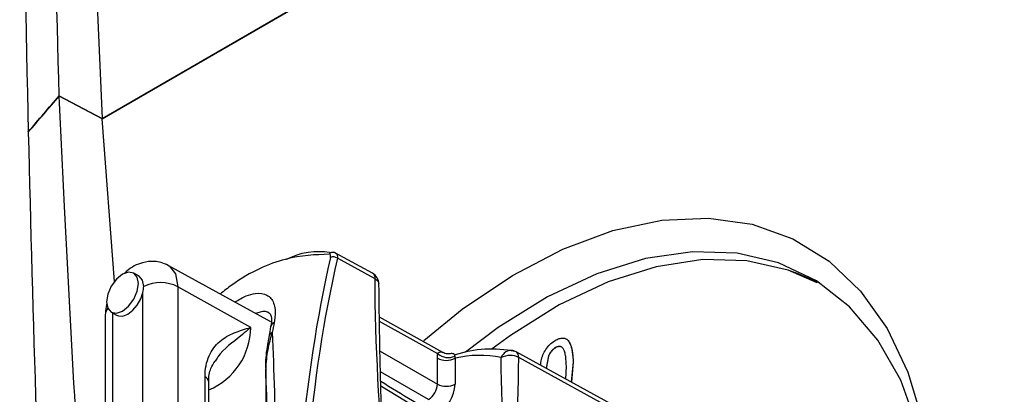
# Model space of a CAD drawing. Header units: millimetres. Extents: x 15458 to 16410, y 10212 to 11278.
# Tile 24 of 139: x 16174 to 16213, y 10375 to 10390. Entities that reach past the tile are written whole.
import ezdxf

# ---------------------------------------------------------------- set-up
doc = ezdxf.new("R2010")
doc.units = ezdxf.units.MM

msp = doc.modelspace()

# ---------------------------------------------------------------- linework, layer by layer
at = {"color": 7, "linetype": 'Continuous', "lineweight": 25}
for p, q in [((16177.145, 10386.492), (16278.292, 10444.883)), ((16177.146, 10386.478), (16278.291, 10444.868)), ((16176.852, 10393.172), (16177.145, 10386.492)), ((16175.433, 10387.398), (16177.145, 10386.492)), ((16177.146, 10386.478), (16175.433, 10387.384)), ((16177.648, 10379.953), (16177.146, 10386.478)), ((16187.985, 10380.291), (16186.51, 10381.098)), ((16188.092, 10380.061), (16186.581, 10380.887)), ((16178.629, 10380.167), (16178.416, 10380.29)), ((16183.916, 10378.339), (16179.791, 10380.604)), ((16178.787, 10367.775), (16178.787, 10379.523)), ((16180.188, 10379.746), (16180.188, 10367.775)), ((16183.104, 10378.12), (16180.188, 10379.746)), ((16177.516, 10378.731), (16177.728, 10378.608)), ((16177.57, 10378.7), (16177.57, 10367.073)), ((16177.277, 10378.628), (16177.277, 10366.663)), ((16190.813, 10377.116), (16188.269, 10378.533)), ((16190.605, 10377.061), (16188.272, 10378.36)), ((16183.908, 10378.183), (16183.891, 10378.122)), ((16188.294, 10377.17), (16190.588, 10375.845)), ((16198.534, 10374.52), (16193.741, 10377.142)), ((16195.318, 10377.309), (16195.325, 10377.305)), ((16190.588, 10375.845), (16190.588, 10376.883)), ((16191.295, 10376.883), (16191.295, 10375.845)), ((16198.64, 10374.289), (16193.848, 10376.912)), ((16195.041, 10376.976), (16194.948, 10376.482)), ((16195.048, 10376.972), (16194.955, 10376.478)), ((16195.041, 10376.976), (16195.048, 10376.972)), ((16196.03, 10376.728), (16195.951, 10375.933)), ((16196.037, 10376.725), (16195.958, 10375.929)), ((16196.03, 10376.728), (16196.037, 10376.725)), ((16183.706, 10376.437), (16183.708, 10376.462)), ((16190.234, 10375.233), (16188.309, 10376.344)), ((16195.733, 10376.052), (16195.758, 10376.572)), ((16181.274, 10367.148), (16181.274, 10376.137)), ((16181.427, 10366.677), (16181.427, 10375.93)), ((16190.303, 10374.56), (16188.32, 10375.763))]:
    msp.add_line(p, q, dxfattribs=at)
at = {"color": 7, "linetype": 'Continuous', "lineweight": 25, "flags": 128}
for points in [[(16190.039, 10377.593), (16191.586, 10378.847), (16193.597, 10380.199), (16195.621, 10381.254), (16197.626, 10381.996), (16199.58, 10382.412), (16201.452, 10382.496), (16203.212, 10382.247), (16204.833, 10381.669), (16206.288, 10380.771), (16207.555, 10379.566), (16208.614, 10378.075), (16209.447, 10376.321), (16210.042, 10374.332), (16210.389, 10372.138), (16210.482, 10369.776), (16210.32, 10367.283)], [(16210.454, 10368.918), (16210.453, 10369.807), (16210.273, 10372.066), (16209.839, 10374.142), (16209.16, 10376.001), (16208.246, 10377.61), (16207.113, 10378.944), (16205.779, 10379.979), (16204.267, 10380.7), (16202.602, 10381.093), (16200.812, 10381.152), (16198.927, 10380.876), (16196.978, 10380.269), (16194.999, 10379.343), (16193.021, 10378.111), (16191.712, 10377.125)], [(16205.811, 10379.903), (16204.648, 10380.409), (16202.997, 10380.785), (16201.224, 10380.832), (16199.358, 10380.549), (16197.43, 10379.94), (16195.473, 10379.017), (16193.519, 10377.794), (16192.785, 10377.256)], [(16177.966, 10378.775), (16178.21, 10378.972), (16178.416, 10379.25), (16178.554, 10379.568), (16178.603, 10379.877), (16178.554, 10380.131), (16178.416, 10380.289), (16178.21, 10380.33), (16177.966, 10380.245), (16177.723, 10380.048), (16177.516, 10379.77), (16177.378, 10379.452), (16177.33, 10379.143), (16177.378, 10378.889), (16177.516, 10378.731), (16177.723, 10378.691), (16177.966, 10378.775)], [(16179.791, 10380.604), (16179.803, 10380.597), (16179.847, 10380.57)], [(16179.847, 10380.57), (16180.088, 10380.269), (16180.188, 10379.746)], [(16204.661, 10380.405), (16204.966, 10380.304), (16205.868, 10379.924)], [(16178.815, 10379.755), (16178.767, 10380.008), (16178.629, 10380.167), (16178.629, 10380.167)], [(16177.728, 10378.608), (16177.8, 10378.578), (16177.979, 10378.575), (16178.178, 10378.653), (16178.377, 10378.804), (16178.556, 10379.015), (16178.698, 10379.262), (16178.787, 10379.523)]]:
    msp.add_lwpolyline(points, dxfattribs=at)
at = {"color": 7, "linetype": 'Continuous', "lineweight": 25}
for centre, radius, start, end in [((16186.397, 10380.962), 0.167, 64.526, 149.3722), ((16186.416, 10380.685), 0.26, 50.8116, 115.5104), ((16187.745, 10379.853), 0.5, 359.9532, 61.3187), ((16187.851, 10380.089), 0.243, 353.3795, 56.4482), ((16179.493, 10378.361), 1.55, 63.3386, 115.9221), ((16177.678, 10378.615), 0.401, 137.8298, 178.1001), ((16184.172, 10378.068), 0.278, 117.1871, 167.4056), ((16180.366, 10378.142), 2.739, 292.8001, 359.5485), ((16184.096, 10377.669), 0.277, 117.0863, 168.0732), ((16192.773, 10372.543), 4.708, 78.6758, 108.219), ((16193.548, 10376.773), 0.423, 81.2432, 161.3552), ((16193.501, 10376.704), 0.5, 61.3143, 77.0362), ((16193.591, 10376.933), 0.257, 355.2726, 54.5683), ((16190.942, 10377.565), 0.769, 242.6097, 297.3903), ((16191.022, 10377.577), 0.664, 231.1194, 293.0247), ((16192.277, 10372.809), 4.19, 78.0153, 103.5502), ((16193.501, 10376.224), 0.77, 63.2338, 117.3435), ((16181.178, 10375.906), 0.25, 5.3256, 67.3279), ((16189.82, 10375.88), 0.768, 302.6055, 357.3945), ((16189.76, 10375.915), 1.537, 302.6055, 357.3945), ((16190.942, 10376.528), 0.769, 242.6097, 297.3903)]:
    msp.add_arc(centre, radius, start, end, dxfattribs=at)
for centre, major_axis, ratio, start_param, end_param in [((16239.758, 10337.131), (-39.134, 65.449), 0.587343, 0.549869, 0.684985), ((16239.896, 10337.214), (-39.034, 65.275), 0.587369, 0.549845, 0.68496), ((16235.978, 10334.949), (-37.146, 66.597), 0.567286, 0.594515, 0.601801)]:
    msp.add_ellipse(centre, major_axis=major_axis, ratio=ratio, start_param=start_param, end_param=end_param, dxfattribs=at)
for points, knots in [([(16176.112, 10484.586), (16175.852, 10480.593), (16175.616, 10476.586), (16175.186, 10468.541), (16174.994, 10464.503), (16174.485, 10452.346), (16174.235, 10444.18), (16173.916, 10427.732), (16173.845, 10419.453), (16173.882, 10402.784), (16173.989, 10394.393), (16174.188, 10385.95)], [0, 0, 0, 0, 0.125, 0.125, 0.25, 0.25, 0.5, 0.5, 0.75, 0.75, 1, 1, 1, 1]), ([(16175.433, 10387.398), (16175.211, 10394.724), (16175.08, 10402.032), (16175.002, 10416.602), (16175.055, 10423.867), (16175.493, 10445.596), (16176.156, 10459.998), (16177.203, 10474.313)], [0, 0, 0, 0, 0.25, 0.25, 0.5, 0.5, 1, 1, 1, 1]), ([(16270.677, 10390.27), (16270.27, 10390.029), (16269.459, 10389.549), (16268.246, 10388.831), (16267.037, 10388.117), (16265.833, 10387.405), (16264.633, 10386.697), (16263.437, 10385.991), (16262.247, 10385.289), (16261.061, 10384.589), (16259.879, 10383.893), (16258.702, 10383.199), (16257.529, 10382.509), (16256.361, 10381.822), (16255.197, 10381.137), (16254.038, 10380.456), (16252.883, 10379.778), (16251.733, 10379.103), (16250.587, 10378.431), (16249.446, 10377.761), (16248.31, 10377.095), (16245.509, 10375.455), (16241.095, 10372.874), (16235.166, 10369.42), (16229.382, 10366.063), (16223.763, 10362.813), (16218.311, 10359.671), (16213.027, 10356.64), (16207.899, 10353.711), (16204.031, 10351.513), (16201.32, 10349.977), (16199.698, 10349.059), (16198.095, 10348.154), (16196.51, 10347.261), (16194.945, 10346.381), (16193.398, 10345.513), (16191.87, 10344.657), (16190.36, 10343.813), (16188.87, 10342.981), (16187.397, 10342.161), (16186.433, 10341.626), (16185.95, 10341.358)], [0, 0, 0, 0, 0.0122425, 0.0244664, 0.0366722, 0.0488605, 0.0610319, 0.073187, 0.0853265, 0.0974509, 0.1095608, 0.1216569, 0.1337397, 0.1458099, 0.1578681, 0.1699149, 0.1819509, 0.1939768, 0.2059932, 0.2180006, 0.2299997, 0.2419912, 0.3070125, 0.3717963, 0.4364455, 0.5010636, 0.5651346, 0.6292379, 0.6934744, 0.7579444, 0.7797585, 0.8015997, 0.8234716, 0.8453781, 0.8673228, 0.8893094, 0.9113417, 0.9334232, 0.9555577, 0.9777488, 1, 1, 1, 1]), ([(16183.944, 10340.105), (16189.39, 10343.123), (16195.306, 10346.443), (16203.339, 10350.999), (16204.978, 10351.93), (16208.321, 10353.835), (16210.027, 10354.81), (16215.235, 10357.791), (16218.812, 10359.848), (16229.859, 10366.225), (16237.551, 10370.698), (16249.554, 10377.725), (16253.633, 10380.12), (16258.828, 10383.179), (16259.872, 10383.795), (16261.965, 10385.029), (16263.014, 10385.648), (16266.167, 10387.51), (16268.279, 10388.758), (16270.399, 10390.014)], [0, 0, 0, 0, 0.25, 0.25, 0.3125, 0.3125, 0.375, 0.375, 0.5, 0.5, 0.75, 0.75, 0.875, 0.875, 0.90625, 0.90625, 0.9375, 0.9375, 1, 1, 1, 1]), ([(16177.272, 10358.296), (16177.041, 10361.124), (16176.37, 10369.356), (16175.831, 10379.058), (16175.504, 10385.91), (16175.433, 10387.384)], [0, 0, 0, 0, 0.291155, 0.84748, 1, 1, 1, 1]), ([(16186.254, 10381.047), (16185.694, 10381.029), (16184.575, 10380.994), (16182.952, 10380.294), (16182.036, 10379.577), (16181.882, 10379.456)], [0, 0, 0, 0, 0.453965, 0.908061, 1, 1, 1, 1]), ([(16184.546, 10380.851), (16184.584, 10380.869), (16185.354, 10381.247), (16185.925, 10381.178), (16186.469, 10381.113)], [0, 0, 0, 0, 0.049124, 1, 1, 1, 1]), ([(16186.508, 10381.096), (16186.503, 10381.1), (16186.478, 10381.119), (16186.446, 10381.123), (16186.42, 10381.125)], [0, 0, 0, 0, 0.197734, 1, 1, 1, 1]), ([(16186.507, 10381.095), (16186.516, 10381.091), (16186.551, 10381.077), (16186.585, 10381.01), (16186.582, 10380.928), (16186.581, 10380.887)], [0, 0, 0, 0, 0.134575, 0.568325, 1, 1, 1, 1]), ([(16179.791, 10380.604), (16179.701, 10380.646), (16179.527, 10380.726), (16179.18, 10380.78), (16178.692, 10380.724), (16178.271, 10380.511), (16178.063, 10380.302), (16178.023, 10380.261)], [0, 0, 0, 0, 0.156735, 0.301145, 0.550423, 0.912253, 1, 1, 1, 1]), ([(16188.092, 10380.061), (16188.123, 10380.04), (16188.186, 10379.998), (16188.236, 10379.93), (16188.237, 10379.886), (16188.238, 10379.871)], [0, 0, 0, 0, 0.3795, 0.788714, 1, 1, 1, 1]), ([(16188.458, 10372), (16188.408, 10373.185), (16188.297, 10375.804), (16188.263, 10378.421), (16188.245, 10379.854)], [0, 0, 0, 0, 0.452549, 1, 1, 1, 1]), ([(16182.47, 10379.133), (16182.626, 10379.225), (16182.922, 10379.402), (16183.372, 10379.509), (16183.788, 10379.457), (16184.06, 10379.123), (16184.106, 10378.69), (16184.057, 10378.391), (16184.045, 10378.316)], [0, 0, 0, 0, 0.146823, 0.28052, 0.494256, 0.711252, 0.928001, 1, 1, 1, 1]), ([(16177.337, 10379.062), (16177.325, 10379.02), (16177.284, 10378.869), (16177.28, 10378.728), (16177.277, 10378.625)], [0, 0, 0, 0, 0.276803, 1, 1, 1, 1]), ([(16183.855, 10378.678), (16183.852, 10378.682), (16183.784, 10378.77), (16183.581, 10378.765), (16183.361, 10378.697), (16183.299, 10378.678)], [0, 0, 0, 0, 0.034454, 0.727808, 1, 1, 1, 1]), ([(16183.856, 10378.679), (16183.863, 10378.678), (16183.886, 10378.673), (16183.913, 10378.597), (16183.96, 10378.367), (16183.91, 10378.188), (16183.908, 10378.183)], [0, 0, 0, 0, 0.1721925, 0.5931498, 0.9879569, 1, 1, 1, 1]), ([(16181.274, 10376.137), (16181.274, 10376.297), (16181.289, 10376.447), (16181.343, 10376.726), (16181.384, 10376.857), (16181.487, 10377.095), (16181.55, 10377.202), (16181.693, 10377.394), (16181.774, 10377.48), (16182.036, 10377.704), (16182.235, 10377.812), (16182.658, 10377.987), (16182.883, 10378.053), (16183.104, 10378.12)], [0, 0, 0, 0, 0.125, 0.125, 0.25, 0.25, 0.375, 0.375, 0.5, 0.5, 0.75, 0.75, 1, 1, 1, 1]), ([(16183.104, 10378.12), (16183.103, 10378.119), (16183.09, 10378.107), (16183.053, 10378.074), (16182.925, 10377.962), (16182.52, 10377.606), (16181.974, 10377.247), (16181.715, 10376.82), (16181.678, 10376.761)], [0, 0, 0, 0, 0.003149, 0.031389, 0.086162, 0.295076, 0.901867, 1, 1, 1, 1]), ([(16183.97, 10377.916), (16183.894, 10377.693), (16183.832, 10377.46), (16183.742, 10376.974), (16183.713, 10376.724), (16183.708, 10376.462)], [0, 0, 0, 0, 0.5, 0.5, 1, 1, 1, 1]), ([(16183.901, 10378.129), (16183.894, 10378.096), (16183.869, 10377.963), (16183.844, 10377.829), (16183.825, 10377.728)], [0, 0, 0, 0, 0.250002, 1, 1, 1, 1]), ([(16183.97, 10377.916), (16184.033, 10376.398), (16184.081, 10374.75), (16184.145, 10371.186), (16184.162, 10369.287), (16184.161, 10367.269)], [0, 0, 0, 0, 0.5, 0.5, 1, 1, 1, 1]), ([(16183.829, 10377.726), (16183.811, 10377.629), (16183.746, 10377.261), (16183.684, 10376.83), (16183.709, 10376.45), (16183.713, 10376.386)], [0, 0, 0, 0, 0.230021, 0.870145, 1, 1, 1, 1]), ([(16194.735, 10376.598), (16194.738, 10376.677), (16194.743, 10376.83), (16194.841, 10377.076), (16194.966, 10377.299), (16195.133, 10377.482), (16195.253, 10377.559), (16195.313, 10377.598)], [0, 0, 0, 0, 0.211123, 0.408595, 0.605597, 0.802603, 1, 1, 1, 1]), ([(16195.313, 10377.598), (16195.34, 10377.613), (16195.394, 10377.642), (16195.472, 10377.672), (16195.547, 10377.689), (16195.617, 10377.694), (16195.681, 10377.686), (16195.74, 10377.665), (16195.791, 10377.631), (16195.834, 10377.583), (16195.872, 10377.523), (16195.907, 10377.454), (16195.939, 10377.374), (16195.962, 10377.3), (16195.979, 10377.234), (16195.99, 10377.179), (16196.001, 10377.117), (16196.009, 10377.05), (16196.016, 10376.978), (16196.022, 10376.9), (16196.027, 10376.816), (16196.029, 10376.758), (16196.03, 10376.728)], [0, 0, 0, 0, 0.056724, 0.111437, 0.164368, 0.216435, 0.267641, 0.31736, 0.367473, 0.41821, 0.471404, 0.527966, 0.588061, 0.652134, 0.686345, 0.723264, 0.76261, 0.804739, 0.84943, 0.896711, 0.94689, 1, 1, 1, 1]), ([(16195.645, 10377.683), (16195.652, 10377.684), (16195.715, 10377.69), (16195.81, 10377.627), (16195.992, 10377.355), (16196.017, 10377.005), (16196.037, 10376.725)], [0, 0, 0, 0, 0.021044, 0.184414, 0.348256, 1, 1, 1, 1]), ([(16190.605, 10377.061), (16190.622, 10377.086), (16190.642, 10377.115), (16190.693, 10377.146), (16190.746, 10377.155), (16190.792, 10377.121), (16190.809, 10377.108)], [0, 0, 0, 0, 0.2593547, 0.3104551, 0.7458662, 1, 1, 1, 1]), ([(16191.182, 10377.079), (16191.131, 10377.069), (16191.022, 10377.046), (16190.889, 10377.071), (16190.827, 10377.113), (16190.815, 10377.121)], [0, 0, 0, 0, 0.407245, 0.883877, 1, 1, 1, 1]), ([(16191.183, 10377.067), (16191.192, 10377.072), (16191.224, 10377.091), (16191.263, 10377.069), (16191.276, 10376.997), (16191.281, 10376.967)], [0, 0, 0, 0, 0.1765465, 0.6549882, 1, 1, 1, 1]), ([(16195.318, 10377.309), (16195.304, 10377.301), (16195.277, 10377.284), (16195.236, 10377.252), (16195.198, 10377.216), (16195.162, 10377.177), (16195.129, 10377.132), (16195.096, 10377.084), (16195.067, 10377.031), (16195.05, 10376.994), (16195.041, 10376.976)], [0, 0, 0, 0, 0.127665, 0.251739, 0.372753, 0.492147, 0.61407, 0.737197, 0.865607, 1, 1, 1, 1]), ([(16195.325, 10377.305), (16195.311, 10377.297), (16195.284, 10377.28), (16195.243, 10377.248), (16195.205, 10377.213), (16195.169, 10377.173), (16195.136, 10377.128), (16195.104, 10377.08), (16195.074, 10377.028), (16195.057, 10376.991), (16195.048, 10376.972)], [0, 0, 0, 0, 0.127665, 0.251739, 0.372753, 0.492147, 0.61407, 0.737197, 0.865607, 1, 1, 1, 1]), ([(16195.758, 10376.572), (16195.756, 10376.619), (16195.753, 10376.709), (16195.744, 10376.834), (16195.732, 10376.945), (16195.717, 10377.042), (16195.698, 10377.125), (16195.676, 10377.193), (16195.651, 10377.248), (16195.622, 10377.288), (16195.591, 10377.316), (16195.558, 10377.337), (16195.523, 10377.351), (16195.485, 10377.357), (16195.447, 10377.357), (16195.405, 10377.348), (16195.362, 10377.333), (16195.333, 10377.317), (16195.318, 10377.309)], [0, 0, 0, 0, 0.115629, 0.221541, 0.317048, 0.403151, 0.480181, 0.547649, 0.607036, 0.658652, 0.705723, 0.749804, 0.792587, 0.833874, 0.874768, 0.915223, 0.956881, 1, 1, 1, 1]), ([(16195.514, 10377.341), (16195.495, 10377.347), (16195.439, 10377.363), (16195.37, 10377.328), (16195.325, 10377.305)], [0, 0, 0, 0, 0.356998, 1, 1, 1, 1]), ([(16181.428, 10375.929), (16181.428, 10375.933), (16181.412, 10376.154), (16181.484, 10376.477), (16181.616, 10376.674), (16181.676, 10376.763)], [0, 0, 0, 0, 0.010717, 0.553074, 1, 1, 1, 1]), ([(16183.705, 10376.436), (16183.707, 10375.717), (16183.715, 10372.273), (16183.715, 10368.834), (16183.716, 10366.113)], [0, 0, 0, 0, 0.20891, 1, 1, 1, 1]), ([(16183.872, 10366.911), (16183.872, 10367.356), (16183.872, 10367.798), (16183.868, 10368.667), (16183.866, 10369.095), (16183.855, 10370.363), (16183.845, 10371.184), (16183.817, 10372.781), (16183.8, 10373.556), (16183.759, 10375.048), (16183.735, 10375.768), (16183.708, 10376.462)], [0, 0, 0, 0, 0.125, 0.125, 0.25, 0.25, 0.5, 0.5, 0.75, 0.75, 1, 1, 1, 1]), ([(16183.708, 10376.462), (16183.71, 10375.434), (16183.714, 10373.379), (16183.718, 10369.932), (16183.719, 10367.514), (16183.719, 10366.123)], [0, 0, 0, 0, 0.298023, 0.596046, 1, 1, 1, 1]), ([(16189.853, 10375.013), (16189.765, 10375.067), (16189.253, 10375.381), (16188.74, 10375.694), (16188.316, 10375.953)], [0, 0, 0, 0, 0.172609, 1, 1, 1, 1])]:
    msp.add_open_spline(points, degree=3, knots=knots, dxfattribs=at)
for points in [[(16174.188, 10385.949), (16174.6, 10386.435), (16175.015, 10386.918), (16175.433, 10387.398)], [(16174.189, 10385.935), (16174.601, 10386.42), (16175.015, 10386.903), (16175.433, 10387.384)], [(16174.189, 10385.935), (16174.541, 10370.931), (16175.176, 10355.771), (16176.098, 10340.458)], [(16186.304, 10380.921), (16186.32, 10380.991), (16186.302, 10381.04), (16186.254, 10381.047)], [(16188.458, 10372), (16188.275, 10374.721), (16188.092, 10377.442), (16188.092, 10380.061)], [(16178.787, 10379.523), (16178.805, 10379.603), (16178.815, 10379.682), (16178.815, 10379.755)], [(16190.588, 10376.883), (16190.588, 10376.946), (16190.594, 10377.006), (16190.605, 10377.061)], [(16191.281, 10376.967), (16191.283, 10376.941), (16191.287, 10376.913), (16191.295, 10376.883)], [(16193.356, 10369.79), (16193.356, 10372.203), (16193.147, 10374.495), (16193.147, 10376.908)], [(16193.636, 10369.791), (16193.636, 10372.204), (16193.848, 10374.499), (16193.848, 10376.912)]]:
    msp.add_open_spline(points, degree=3, dxfattribs=at)

doc.saveas('drawing.dxf')
